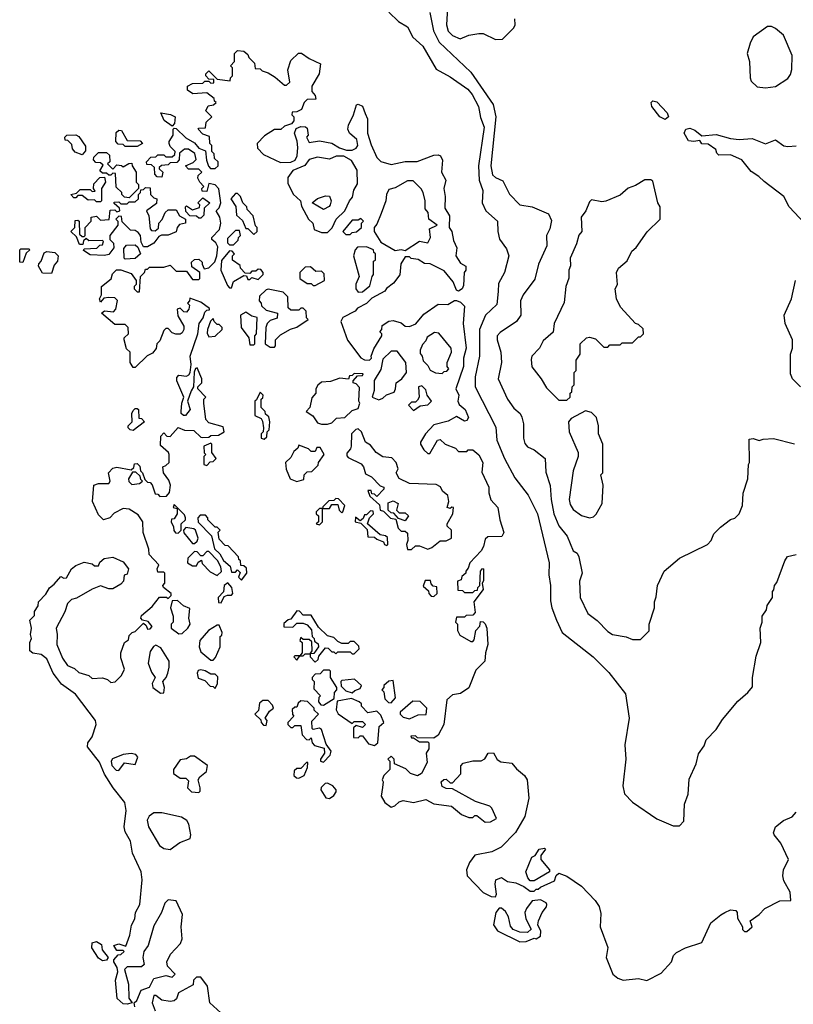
# Model space of a CAD drawing. Extents: x 2386423 to 2568864, y 578392 to 761999.
# Tile 143 of 256: x 2435930 to 2439712, y 664197 to 669010. Entities that reach past the tile are written whole.
import ezdxf

# ---------------------------------------------------------------- set-up
doc = ezdxf.new("R2010")
doc.units = 0

msp = doc.modelspace()

# ---------------------------------------------------------------- linework, layer by layer
at = {"layer": '0CON05XD'}
for points in [[(2438023.8, 669123.8), (2438016.7, 668985), (2438025, 668954.3), (2438045, 668933.3), (2438083.3, 668916.7), (2438126.1, 668933.9), (2438175, 668943.3), (2438195, 668942.5), (2438255, 668912.5), (2438290, 668915), (2438345, 668970), (2438352.5, 668985), (2438350, 669015)], [(2437735, 669046.9), (2437781.4, 669001.4), (2437826, 668975), (2437852.5, 668925), (2437900.7, 668880.7), (2437965, 668767.5), (2438035, 668730), (2438120.9, 668670.9), (2438141.5, 668645), (2438172.2, 668585), (2438182, 668532), (2438200.5, 668485), (2438172.7, 668295), (2438175.5, 668225), (2438193.5, 668175), (2438190.6, 668115), (2438209.2, 668075), (2438266.2, 668025), (2438267.1, 667975), (2438275, 667937.5), (2438310, 667890), (2438320.8, 667855), (2438300, 667775), (2438270.2, 667719.8), (2438268.5, 667681.5), (2438263, 667617), (2438206.5, 667565), (2438177.7, 667495), (2438177.5, 667365), (2438157.2, 667265), (2438156.5, 667215), (2438257.6, 667017.6), (2438262.1, 666955), (2438299.1, 666865), (2438350.4, 666770.4), (2438415.3, 666685.3), (2438461.8, 666595), (2438518.9, 666355), (2438515.8, 666295.8), (2438524.3, 666245), (2438525, 666170), (2438530.8, 666135), (2438554.2, 666075), (2438582, 666015), (2438733.3, 665895), (2438809.3, 665819.3), (2438891.2, 665715), (2438908.6, 665595), (2438888.8, 665465), (2438892.5, 665395), (2438877.5, 665265), (2438885.8, 665225.8), (2438925.7, 665185.7), (2439045, 665103.3), (2439125, 665070), (2439155, 665070), (2439177, 665093), (2439180, 665175), (2439197.5, 665225), (2439203, 665297), (2439237, 665373), (2439248.3, 665421.7), (2439275, 665460), (2439285, 665490), (2439335, 665540), (2439365, 665590), (2439440.7, 665679.3), (2439489.3, 665720.7), (2439511.7, 665748.3), (2439512.5, 665795), (2439530.7, 665899.3), (2439552.5, 665965), (2439550, 666035), (2439560, 666065), (2439560, 666095), (2439580, 666125), (2439583, 666147), (2439610, 666185), (2439610, 666215), (2439617, 666223), (2439620, 666245), (2439631.7, 666258.3), (2439670, 666365), (2439683.6, 666386.4), (2439725, 666396.2)], [(2437935.3, 669045.3), (2437953.1, 668955), (2437980.1, 668900.1), (2438135, 668752.7), (2438244.6, 668595), (2438258.2, 668535), (2438233.3, 668295), (2438241.9, 668251.9), (2438255, 668237.8), (2438291.5, 668221.5), (2438325, 668157.1), (2438375, 668105.6), (2438435, 668095.7), (2438515, 668061.2), (2438528.8, 668028.8), (2438522.1, 667987.9), (2438505.8, 667955), (2438506.7, 667905), (2438465.6, 667815), (2438447.6, 667742.4), (2438391.2, 667665), (2438377.5, 667635), (2438380, 667565), (2438358, 667535), (2438278.3, 667481.7), (2438264.3, 667465), (2438264.5, 667444.5), (2438281.9, 667385), (2438285.6, 667335), (2438268.6, 667255), (2438314.2, 667155), (2438345, 667111.2), (2438375.6, 667085.6), (2438385, 667067.5), (2438393.1, 667035), (2438392.5, 666965), (2438398.8, 666938.8), (2438412.7, 666922.7), (2438445, 666908), (2438498, 666865), (2438501.7, 666798.3), (2438523.8, 666733.8), (2438527.1, 666665), (2438541.2, 666595), (2438565.4, 666535.4), (2438605.8, 666485), (2438635, 666413.3), (2438655, 666402.5), (2438663.8, 666385), (2438680, 666305), (2438666.2, 666265), (2438670, 666185), (2438706.9, 666106.9), (2438753.4, 666073.4), (2438805, 666018.8), (2438827.5, 666005), (2438895, 665992.5), (2438925, 665980), (2438965, 665980), (2439007, 666023), (2439007.5, 666055), (2439032.5, 666135), (2439032.5, 666165), (2439041.7, 666188.3), (2439047.5, 666245), (2439080, 666315), (2439155, 666377.1), (2439291.4, 666445), (2439310, 666465), (2439322.5, 666497.5), (2439355, 666530), (2439405, 666566.7), (2439426.1, 666573.9), (2439447.5, 666595), (2439463.3, 666635), (2439466.7, 666695), (2439490, 666765), (2439492.5, 666835), (2439497.5, 666845), (2439495, 666960), (2439515, 666962.5), (2439545, 666952.5), (2439565, 666960), (2439615, 666962.5), (2439717, 666937)], [(2439575, 668676.7), (2439625, 668683.8), (2439685, 668723.3), (2439697.9, 668742.1), (2439704.2, 668765.8), (2439705.6, 668835.6), (2439663.3, 668935), (2439625, 668966.7), (2439605, 668976.7), (2439585, 668977.5), (2439515, 668926.7), (2439500, 668895), (2439486.7, 668845), (2439496.7, 668805), (2439500, 668725), (2439505, 668710), (2439535, 668682.5), (2439575, 668676.7)], [(2436865, 668750), (2436895, 668720), (2436958.3, 668711.7), (2436960, 668725), (2436970, 668735), (2436970, 668775), (2436960, 668785), (2436980, 668805), (2436980, 668845), (2436995, 668860), (2437025, 668856.7), (2437045, 668840), (2437050, 668825), (2437078.3, 668798.3), (2437081.7, 668771.7), (2437105, 668770), (2437115, 668760), (2437145, 668750), (2437179.3, 668729.3), (2437225, 668690), (2437235, 668690), (2437250, 668705), (2437240, 668765), (2437255, 668810), (2437293, 668847), (2437307, 668847), (2437345, 668820), (2437400, 668795), (2437393.3, 668745), (2437357.5, 668685), (2437358.3, 668658.3), (2437375, 668640), (2437378.3, 668621.7), (2437335, 668620), (2437320, 668605), (2437308.3, 668571.7), (2437285, 668560), (2437261.7, 668558.3), (2437260, 668545), (2437270, 668535), (2437270, 668515), (2437258.3, 668501.7), (2437225, 668490), (2437207, 668473), (2437175, 668472.5), (2437127, 668443), (2437090, 668405), (2437091.7, 668381.7), (2437121.7, 668351.7), (2437205, 668312.5), (2437255, 668313.3), (2437277, 668323), (2437286.7, 668345), (2437290, 668385), (2437287, 668417), (2437272.5, 668455), (2437281.7, 668478.3), (2437305, 668487.5), (2437327, 668487), (2437335, 668480), (2437340, 668445), (2437332.5, 668435), (2437345, 668410), (2437395, 668417.5), (2437456.4, 668406.4), (2437493, 668383), (2437527, 668373), (2437555, 668372.5), (2437575, 668382.5), (2437582.5, 668395), (2437577.5, 668425), (2437542.5, 668455), (2437533.3, 668475), (2437537.5, 668495), (2437562.5, 668545), (2437577, 668593), (2437585, 668597.5), (2437605, 668586.7), (2437618.3, 668551.7), (2437630, 668525), (2437630, 668455), (2437647.7, 668397.7), (2437676.4, 668336.4), (2437695, 668317.5), (2437745, 668302.5), (2437815, 668316.7), (2437873, 668317), (2437955, 668347.5), (2437975, 668350), (2437987.5, 668345), (2437996.4, 668323.6), (2437992.5, 668265), (2438012.5, 668225), (2438003.8, 668185), (2438010, 668145), (2438008.3, 668088.3), (2438031.7, 668051.7), (2438030, 667995), (2438042.5, 667975), (2438050.7, 667930.7), (2438066.7, 667895), (2438062.5, 667855), (2438085, 667820), (2438110, 667805), (2438110, 667785), (2438102.5, 667775), (2438099.3, 667710.7), (2438092.5, 667695), (2438075, 667682.5), (2438065, 667687.5), (2438048.3, 667728.3), (2438005, 667782.5), (2437937, 667817), (2437908.3, 667818.3), (2437877, 667837), (2437843, 667843), (2437835, 667850), (2437815, 667850), (2437793.6, 667816.4), (2437787.7, 667762.3), (2437757.7, 667722.3), (2437723.6, 667696.4), (2437715, 667682.5), (2437651.7, 667648.3), (2437625, 667622.5), (2437580.7, 667599.3), (2437570, 667585), (2437510, 667555), (2437500, 667535), (2437533, 667443), (2437597, 667357), (2437615, 667347.5), (2437640, 667345), (2437650, 667355), (2437647.5, 667365), (2437661.7, 667401.7), (2437700, 667465), (2437700, 667475), (2437690, 667485), (2437700, 667495), (2437702.5, 667515), (2437735, 667536.2), (2437755, 667540), (2437795, 667527.5), (2437815, 667512.5), (2437835, 667510), (2437866, 667524), (2437905, 667571.2), (2437975, 667618.8), (2438023, 667617), (2438055, 667636.7), (2438065, 667636.7), (2438085, 667630), (2438105, 667610), (2438097.5, 667525), (2438112, 667405), (2438100, 667355), (2438098.8, 667315), (2438062.5, 667205), (2438076.2, 667175), (2438072.5, 667145), (2438078.3, 667128.3), (2438107.5, 667105), (2438123.3, 667065), (2438115, 667050), (2438105, 667047.5), (2438065, 667070), (2438025, 667047.5), (2437955, 667030), (2437913.9, 666986.1), (2437890, 666945), (2437890, 666935), (2437905, 666907.5), (2437925, 666890), (2437935, 666890), (2437972.5, 666955), (2437985, 666957.5), (2438010, 666935), (2438060, 666915), (2438075, 666900), (2438115, 666900), (2438123, 666907), (2438145, 666907.5), (2438175, 666882.5), (2438193.3, 666845), (2438188.3, 666798.3), (2438223.3, 666725), (2438223, 666697), (2438233, 666663), (2438266.7, 666625), (2438276.7, 666565), (2438296.4, 666503.6), (2438287, 666483), (2438218.3, 666481.7), (2438205, 666470), (2438197.5, 666435), (2438186.1, 666413.9), (2438130, 666355), (2438121.7, 666328.3), (2438110, 666315), (2438110, 666305), (2438091.7, 666288.3), (2438088.3, 666271.7), (2438070, 666265), (2438071.7, 666221.7), (2438095, 666220), (2438105, 666210), (2438145, 666210), (2438155, 666220), (2438168.3, 666221.7), (2438170, 666235), (2438180, 666245), (2438182.5, 666315), (2438193, 666327), (2438197.5, 666325), (2438197, 666267), (2438190, 666255), (2438196.2, 666225), (2438150, 666165), (2438157, 666113), (2438145, 666100), (2438113, 666097), (2438105, 666090), (2438065, 666090), (2438060, 666065), (2438070, 666055), (2438070, 666025), (2438080.7, 666000.7), (2438135, 665970), (2438145, 665970), (2438151.7, 665978.3), (2438160, 666025), (2438180, 666045), (2438181.7, 666068.3), (2438195, 666066.7), (2438205, 666056.7), (2438213.3, 666035), (2438218, 665955), (2438206.2, 665915), (2438203.8, 665875), (2438159.3, 665830.7), (2438125, 665743.3), (2438085, 665716.7), (2438045, 665710), (2438017.5, 665685), (2438002.5, 665565), (2437975, 665512.5), (2437955, 665497.5), (2437875, 665500), (2437865, 665510), (2437841.7, 665508.3), (2437845, 665500), (2437855, 665500), (2437885, 665480), (2437925, 665480), (2437930, 665475), (2437930, 665445), (2437917.5, 665425), (2437921.7, 665378.3), (2437893.3, 665325), (2437875, 665313.3), (2437840, 665325), (2437818.3, 665348.3), (2437761.7, 665371.7), (2437760, 665395), (2437745, 665410), (2437730, 665395), (2437740, 665385), (2437740, 665345), (2437710, 665315), (2437702.5, 665295), (2437707.5, 665285), (2437703.8, 665256.2), (2437696.7, 665215), (2437715, 665183.8), (2437745, 665160), (2437763.6, 665166.4), (2437785, 665187.5), (2437805, 665192.5), (2437855, 665184), (2437915, 665197.5), (2437955, 665177.5), (2438040, 665165), (2438090, 665125), (2438125, 665110), (2438145, 665110), (2438155, 665120), (2438165, 665120), (2438205, 665087.5), (2438231.7, 665088.3), (2438260, 665105), (2438237.5, 665155), (2438227.5, 665165), (2438158.3, 665188.3), (2438045, 665250), (2438015, 665252.5), (2437995, 665262.5), (2437990, 665285), (2438003.3, 665296.7), (2438015, 665297.5), (2438035, 665280), (2438045, 665280), (2438087, 665323), (2438087, 665363), (2438097.5, 665375), (2438145, 665386.7), (2438185, 665387.5), (2438203, 665397), (2438220, 665425), (2438245.8, 665425.8), (2438263.6, 665393.6), (2438282.3, 665382.3), (2438336.4, 665376.4), (2438358.3, 665348.3), (2438397.5, 665315), (2438410, 665295), (2438418.8, 665205), (2438399.2, 665115), (2438353, 665037), (2438284.3, 664965.7), (2438238.3, 664941.7), (2438155, 664925.8), (2438129.4, 664890.6), (2438114.2, 664855), (2438116.7, 664825), (2438195, 664743.3), (2438235, 664723.3), (2438255, 664722.5), (2438260, 664735), (2438253.8, 664785), (2438257.5, 664805), (2438285, 664816.7), (2438315, 664796.7), (2438355, 664790), (2438393.6, 664773.6), (2438425, 664750), (2438445, 664750), (2438455, 664760), (2438465, 664760), (2438475, 664770), (2438545, 664800), (2438553, 664827), (2438565, 664837.5), (2438605, 664823.8), (2438676.7, 664775), (2438743.3, 664705), (2438762, 664675), (2438771.2, 664641.2), (2438768, 664575), (2438804.2, 664475), (2438797.5, 664425), (2438830, 664345), (2438854.3, 664324.3), (2438880, 664315), (2438955, 664322.5), (2438996, 664314), (2439065, 664348.8), (2439115.6, 664404.4), (2439125.7, 664435), (2439140.2, 664449.8), (2439185, 664472.9), (2439265, 664498.8), (2439308.8, 664595), (2439356.7, 664635), (2439377.5, 664645), (2439405, 664658.8), (2439430, 664655), (2439437.5, 664645), (2439438.3, 664618.3), (2439462.5, 664575), (2439463, 664563), (2439472.5, 664552.5), (2439485, 664553.3), (2439510, 664575), (2439500, 664605), (2439543.9, 664636.1), (2439572.5, 664665), (2439645, 664703.3), (2439700, 664705), (2439696.2, 664745), (2439665, 664800), (2439660.8, 664825), (2439663.8, 664855), (2439688.8, 664905), (2439650, 664985), (2439618, 665025), (2439614.2, 665035), (2439623.8, 665065), (2439663.3, 665095), (2439706, 665114), (2439725, 665136.2)], [(2436492.5, 664185), (2436490, 664205), (2436502.5, 664215), (2436524, 664266), (2436565, 664280), (2436585, 664322.5), (2436645, 664337.5), (2436675, 664330), (2436690, 664345), (2436653, 664383), (2436650, 664405), (2436667.7, 664442.3), (2436716.1, 664493.9), (2436723.6, 664516.4), (2436718.8, 664575), (2436726.1, 664636.1), (2436695, 664702.5), (2436655, 664707.5), (2436639.3, 664690.7), (2436623.6, 664646.4), (2436585, 664580), (2436557.5, 664485), (2436537.5, 664455), (2436532.5, 664425), (2436538.3, 664391.7), (2436525, 664380), (2436455, 664380), (2436442.5, 664367.5), (2436462.5, 664295), (2436463, 664227), (2436480, 664205), (2436455, 664197.5), (2436435, 664200), (2436405.9, 664225.9), (2436398, 664315), (2436410, 664355), (2436407, 664377), (2436390, 664405), (2436390, 664415), (2436411.7, 664438.3), (2436425, 664440), (2436440, 664455), (2436435, 664460), (2436405, 664460), (2436390, 664485), (2436415, 664492.5), (2436448.3, 664481.7), (2436468.8, 664535), (2436476.1, 664583.9), (2436493.3, 664615), (2436496.2, 664645), (2436518, 664685), (2436528, 664805), (2436524.2, 664845), (2436482, 664935), (2436472, 664995), (2436445, 665040), (2436441.2, 665065), (2436450, 665145), (2436443.9, 665183.9), (2436386.2, 665255), (2436345, 665322.5), (2436320.5, 665380.5), (2436261.2, 665455), (2436263.8, 665475), (2436283.8, 665505), (2436303.3, 665565), (2436300, 665585), (2436202.5, 665712.5), (2436135, 665761.2), (2436110, 665795), (2436093.8, 665815), (2436062.5, 665885), (2436035, 665907.5), (2435995, 665913.3), (2435980, 665925), (2435980, 665965), (2435987.5, 665985), (2435982.5, 666005), (2435987.5, 666035), (2435980, 666075), (2436001.7, 666098.3), (2436003, 666117), (2436020, 666145), (2436022.5, 666165), (2436058.3, 666201.7), (2436075, 666232.5), (2436099.3, 666250.7), (2436131.7, 666288.3), (2436145, 666280), (2436158.3, 666281.7), (2436182.5, 666325), (2436205, 666342.5), (2436245, 666357.5), (2436285, 666350), (2436295, 666340), (2436315, 666340), (2436321.7, 666358.3), (2436343, 666377), (2436385, 666382.5), (2436435, 666360), (2436462.5, 666325), (2436455, 666300), (2436440, 666295), (2436437.5, 666265), (2436425, 666250), (2436385, 666227.5), (2436365, 666227.5), (2436325, 666242.5), (2436283.9, 666226.1), (2436207.7, 666182.3), (2436183.8, 666176.2), (2436163.8, 666156.2), (2436150, 666115), (2436107.5, 666035), (2436113.3, 666005), (2436111.2, 665955), (2436139.3, 665889.3), (2436163.6, 665853.6), (2436198.3, 665838.3), (2436219.3, 665819.3), (2436267.5, 665805), (2436285, 665790), (2436335, 665792.5), (2436360, 665785), (2436375, 665770), (2436397, 665773), (2436427.5, 665805), (2436442.5, 665835), (2436425, 665890), (2436423.8, 665915), (2436442.5, 665965), (2436461.7, 665978.3), (2436465, 666000), (2436480, 666015), (2436495, 666020), (2436535, 666060), (2436548.3, 666048.3), (2436555, 666030), (2436568.3, 666031.7), (2436577, 666043), (2436558.3, 666068.3), (2436530, 666075), (2436522.5, 666085), (2436525, 666097.5), (2436578.3, 666141.7), (2436613.6, 666186.4), (2436647.5, 666187.5), (2436655, 666180), (2436670, 666195), (2436670, 666205), (2436632.5, 666235), (2436630, 666245), (2436640, 666255), (2436640, 666305), (2436635, 666310), (2436605, 666310), (2436602.5, 666325), (2436610, 666345), (2436562.5, 666395), (2436561.7, 666421.7), (2436533.6, 666503.6), (2436532.5, 666555), (2436509.3, 666589.3), (2436465, 666617.5), (2436435, 666620), (2436391.7, 666598.3), (2436370, 666575), (2436340, 666565), (2436315, 666590), (2436286.7, 666655), (2436292.5, 666735), (2436315, 666742.5), (2436366.4, 666743.6), (2436372.5, 666755), (2436363.3, 666795), (2436385, 666817.5), (2436405, 666822.5), (2436475, 666810), (2436488.3, 666821.7), (2436491.7, 666838.3), (2436505, 666840), (2436517, 666827), (2436520, 666805), (2436530, 666795), (2436541.7, 666761.7), (2436555, 666750), (2436568.3, 666748.3), (2436577, 666737), (2436591.7, 666691.7), (2436605, 666690), (2436615, 666680), (2436648.3, 666681.7), (2436661.7, 666698.3), (2436666.7, 666735), (2436658.3, 666758.3), (2436632.5, 666795), (2436630, 666825), (2436645, 666830), (2436660, 666845), (2436660, 666885), (2436657.5, 666895), (2436618.3, 666928.3), (2436620, 666975), (2436635, 666990), (2436650, 666975), (2436665, 666973.3), (2436705, 667016.7), (2436735, 667003.3), (2436781.7, 667001.7), (2436815, 666970), (2436825, 666967.5), (2436855, 666970), (2436865, 666977.5), (2436901.7, 666978.3), (2436930, 666995), (2436925, 667020), (2436855, 667040), (2436840, 667055), (2436830, 667135), (2436830, 667155), (2436840, 667165), (2436800, 667205), (2436800, 667215), (2436820, 667235), (2436820, 667255), (2436798.3, 667308.3), (2436790, 667305), (2436783, 667287), (2436780, 667215), (2436767.5, 667195), (2436750, 667145), (2436762.5, 667105), (2436740, 667075), (2436730, 667075), (2436720, 667085), (2436720, 667095), (2436722.5, 667135), (2436732.5, 667165), (2436697.5, 667245), (2436698.3, 667261.7), (2436708.3, 667271.7), (2436745, 667267.5), (2436756.7, 667273.3), (2436762.5, 667285), (2436767.5, 667325), (2436762.5, 667365), (2436800, 667475), (2436807.5, 667525), (2436827, 667553), (2436835, 667580), (2436845, 667590), (2436858.3, 667591.7), (2436858.3, 667598.3), (2436815, 667630), (2436761.7, 667648.3), (2436760, 667635), (2436750, 667625), (2436760, 667615), (2436757.5, 667595), (2436745, 667580), (2436731.7, 667581.7), (2436715, 667600), (2436700, 667595), (2436703, 667563), (2436731.7, 667511.7), (2436732.5, 667495), (2436725, 667480), (2436715, 667472.5), (2436693, 667473), (2436675, 667480), (2436655, 667500), (2436645, 667500), (2436635, 667490), (2436615, 667440), (2436600, 667425), (2436597, 667403), (2436579.3, 667380.7), (2436553.6, 667366.4), (2436495, 667310), (2436485, 667310), (2436470, 667335), (2436470, 667385), (2436451.7, 667401.7), (2436440, 667445), (2436440, 667455), (2436462.5, 667475), (2436460, 667505), (2436445, 667520), (2436395, 667520), (2436330, 667575), (2436345, 667587.5), (2436388.3, 667581.7), (2436400, 667595), (2436407.5, 667637.5), (2436395, 667650), (2436365, 667652.5), (2436341.7, 667648.3), (2436325, 667630), (2436320, 667645), (2436330, 667665), (2436330, 667705), (2436376.4, 667743.6), (2436383, 667767), (2436403, 667787), (2436425, 667787.5), (2436475, 667770), (2436500, 667735), (2436500, 667715), (2436490, 667705), (2436490, 667695), (2436505, 667680), (2436515, 667680), (2436520, 667755), (2436540, 667775), (2436545, 667790), (2436555, 667790), (2436565, 667800), (2436635, 667800), (2436665, 667810), (2436695, 667780), (2436745, 667780), (2436775, 667740), (2436805, 667740), (2436810, 667745), (2436810, 667775), (2436771.7, 667801.7), (2436770, 667825), (2436785, 667837.5), (2436805, 667840), (2436822.5, 667825), (2436822.5, 667815), (2436831.7, 667791.7), (2436855, 667797.5), (2436883.6, 667826.4), (2436893.3, 667855), (2436899.3, 667899.3), (2436889.3, 667919.3), (2436870, 667935), (2436870, 667945), (2436906.1, 667983.9), (2436912.5, 668015), (2436907.5, 668045), (2436890, 668075), (2436905, 668090), (2436912.5, 668115), (2436903.6, 668183.6), (2436885, 668202.5), (2436855, 668210), (2436845, 668170), (2436821.7, 668171.7), (2436820, 668185), (2436830, 668195), (2436810, 668215), (2436800, 668235), (2436801.7, 668248.3), (2436820, 668265), (2436805, 668280), (2436755, 668280), (2436740, 668295), (2436778.3, 668311.7), (2436793, 668327), (2436786.2, 668356.2), (2436755, 668377.5), (2436735, 668377.5), (2436711.7, 668358.3), (2436710, 668325), (2436698.3, 668311.7), (2436665, 668310), (2436655, 668300), (2436623, 668297), (2436611.7, 668288.3), (2436611.7, 668281.7), (2436630, 668265), (2436625, 668240), (2436601.7, 668241.7), (2436590, 668255), (2436588.3, 668288.3), (2436575, 668300), (2436551.7, 668301.7), (2436550, 668315), (2436571.7, 668338.3), (2436595, 668340), (2436605, 668350), (2436635, 668350), (2436645, 668340), (2436675, 668340), (2436688.3, 668351.7), (2436690, 668365), (2436665, 668390), (2436660, 668405), (2436660, 668415), (2436680, 668445), (2436680, 668475), (2436685, 668480), (2436695, 668477.5), (2436742.7, 668432.7), (2436785, 668407.5), (2436805, 668382.5), (2436838.3, 668368.3), (2436843, 668323), (2436853.3, 668293.3), (2436863.3, 668283.3), (2436885, 668282.5), (2436900, 668295), (2436900, 668315), (2436881.7, 668331.7), (2436880, 668355), (2436870, 668365), (2436870, 668395), (2436860, 668405), (2436858.3, 668438.3), (2436825, 668450), (2436802.5, 668475), (2436805, 668480), (2436838.3, 668481.7), (2436841.7, 668508.3), (2436870, 668535), (2436840, 668565), (2436851.7, 668588.3), (2436877, 668593), (2436890, 668605), (2436881.7, 668611.7), (2436880, 668625), (2436845, 668652.5), (2436777, 668647), (2436750, 668665), (2436750, 668685), (2436775, 668697.5), (2436825, 668700), (2436835, 668710), (2436855, 668710), (2436865, 668700), (2436878.3, 668701.7), (2436878.3, 668718.3), (2436855, 668720), (2436840, 668735), (2436840, 668745), (2436855, 668760), (2436865, 668750)], [(2439085, 668522.5), (2439059.2, 668535), (2439020, 668585), (2439016.2, 668605), (2439025, 668613.8), (2439045, 668608), (2439095.4, 668555.4), (2439100.8, 668535), (2439085, 668522.5)], [(2436675, 668490), (2436637, 668517), (2436620, 668555), (2436666.4, 668546.4), (2436690, 668535), (2436687, 668503), (2436675, 668490)], [(2439765.8, 668015), (2439690.8, 668095), (2439665.4, 668145.4), (2439568.3, 668218.3), (2439543.8, 668243.8), (2439505, 668267.5), (2439460, 668325), (2439405, 668350), (2439348.3, 668348.3), (2439337.5, 668357.5), (2439333.3, 668375), (2439295, 668401.2), (2439265, 668403.3), (2439255, 668420), (2439225, 668413.8), (2439198.6, 668418.6), (2439177.5, 668455), (2439185.6, 668474.4), (2439205, 668480), (2439230.2, 668470.2), (2439265, 668442.5), (2439335, 668449.2), (2439405, 668428.8), (2439446.2, 668423.8), (2439510.7, 668429.3), (2439576.4, 668403.6), (2439625, 668423.3), (2439665, 668393.3), (2439685, 668390), (2439725, 668393.3)], [(2436235, 668350), (2436201.7, 668361.7), (2436188.3, 668378.3), (2436185, 668400), (2436165, 668420), (2436151.7, 668421.7), (2436150, 668435), (2436160, 668445), (2436205, 668447.5), (2436219.3, 668439.3), (2436251.7, 668391.7), (2436251.7, 668368.3), (2436235, 668350)], [(2436505, 668390), (2436445, 668390), (2436435, 668400), (2436411.7, 668401.7), (2436400, 668415), (2436401.7, 668458.3), (2436415, 668470), (2436428.3, 668468.3), (2436455, 668420), (2436518.3, 668418.3), (2436530, 668405), (2436505, 668390)], [(2436465, 668140), (2436441.7, 668141.7), (2436430, 668155), (2436430, 668165), (2436401.7, 668191.7), (2436398.3, 668258.3), (2436385, 668260), (2436375, 668250), (2436365, 668250), (2436355, 668260), (2436335, 668260), (2436321.7, 668271.7), (2436338.3, 668298.3), (2436325, 668310), (2436301.7, 668311.7), (2436290, 668325), (2436291.7, 668338.3), (2436315, 668360), (2436355, 668360), (2436368.3, 668348.3), (2436370, 668315), (2436360, 668305), (2436385, 668280), (2436405, 668300), (2436427, 668297), (2436435, 668290), (2436463, 668307), (2436478.3, 668308.3), (2436480, 668295), (2436500, 668265), (2436500, 668215), (2436510, 668205), (2436510, 668185), (2436465, 668140)], [(2437435, 667970), (2437457, 667993), (2437477.5, 668035), (2437520, 668075), (2437542.5, 668125), (2437557, 668143), (2437563.6, 668176.4), (2437581.7, 668208.3), (2437580, 668275), (2437551.7, 668321.7), (2437515, 668343.3), (2437477, 668343), (2437445, 668327.5), (2437385, 668337.5), (2437345, 668326.7), (2437323, 668297), (2437265, 668272.5), (2437240.7, 668239.3), (2437240.7, 668210.7), (2437266.4, 668156.4), (2437303.3, 668125), (2437308.3, 668098.3), (2437342.5, 668035), (2437362.5, 668015), (2437370, 667985), (2437405, 667970), (2437435, 667970)], [(2436325, 668120), (2436305, 668120), (2436295, 668130), (2436265, 668127.5), (2436235, 668150), (2436215, 668150), (2436205, 668140), (2436195, 668140), (2436180, 668155), (2436208.3, 668161.7), (2436225, 668180), (2436275, 668180), (2436285, 668170), (2436298.3, 668171.7), (2436290, 668185), (2436291.7, 668208.3), (2436321.7, 668238.3), (2436345, 668240), (2436350, 668215), (2436330, 668185), (2436330, 668125), (2436325, 668120)], [(2436345, 667857.5), (2436275, 667860), (2436241.7, 667881.7), (2436245, 667890), (2436307, 667893), (2436321.7, 667908.3), (2436335, 667910), (2436340, 667925), (2436335, 667930), (2436268.3, 667928.3), (2436255, 667940), (2436241.7, 667928.3), (2436238.3, 667911.7), (2436221.7, 667911.7), (2436208.3, 667948.3), (2436180, 667975), (2436200, 667995), (2436201.7, 668028.3), (2436215, 668030), (2436220, 668025), (2436221.7, 667961.7), (2436235, 667950), (2436245, 667950), (2436250, 667955), (2436250, 667995), (2436280, 668025), (2436280, 668045), (2436305, 668050), (2436325, 668030), (2436367, 668033), (2436371.7, 668078.3), (2436395, 668080), (2436405, 668070), (2436420, 668075), (2436418.3, 668088.3), (2436391.7, 668111.7), (2436391.7, 668118.3), (2436415, 668120), (2436425, 668110), (2436455, 668110), (2436465, 668120), (2436495, 668120), (2436510, 668135), (2436510, 668155), (2436520, 668165), (2436521.7, 668178.3), (2436535, 668180), (2436545, 668190), (2436568.3, 668188.3), (2436570, 668155), (2436585, 668140), (2436600, 668135), (2436598.3, 668111.7), (2436550, 668075), (2436561.7, 668051.7), (2436568.3, 667988.3), (2436575, 667980), (2436591.7, 667978.3), (2436608.3, 667991.7), (2436610, 668015), (2436627, 668033), (2436641.7, 668068.3), (2436655, 668080), (2436695, 668080), (2436711.7, 668051.7), (2436740, 668035), (2436740, 668015), (2436711.7, 668008.3), (2436700, 667995), (2436695, 667972.5), (2436655, 667957.5), (2436623, 667957), (2436610, 667950), (2436585, 667917.5), (2436555, 667900), (2436535, 667900), (2436523, 667923), (2436520, 667955), (2436509.3, 667969.3), (2436495, 667980), (2436471.7, 667981.7), (2436431.7, 668021.7), (2436428.3, 668048.3), (2436415, 668050), (2436400, 668035), (2436410, 668025), (2436410, 668005), (2436370, 667955), (2436370, 667935), (2436388.3, 667918.3), (2436390, 667895), (2436365, 667862.5), (2436345, 667857.5)], [(2437815, 667882.5), (2437885, 667927.5), (2437925, 667920), (2437937.5, 667945), (2437933, 667987), (2437970, 668005), (2437930, 668035), (2437927, 668067), (2437912.5, 668085), (2437912.5, 668125), (2437902.5, 668165), (2437893, 668183), (2437853, 668223), (2437825, 668222.5), (2437765, 668187.5), (2437735, 668180), (2437722.5, 668155), (2437720, 668125), (2437697.7, 668062.3), (2437675, 668010), (2437662.5, 667995), (2437662.5, 667975), (2437695, 667922.5), (2437765, 667882.5), (2437795, 667886.7), (2437815, 667882.5)], [(2438605, 667150), (2438620, 667165), (2438620, 667185), (2438628.3, 667191.7), (2438630, 667215), (2438640, 667225), (2438640, 667285), (2438650, 667295), (2438650, 667345), (2438670, 667375), (2438670, 667425), (2438700, 667455), (2438715, 667457.5), (2438745, 667450), (2438785, 667410), (2438805, 667410), (2438815, 667420), (2438865, 667420), (2438875, 667430), (2438925, 667430), (2438955, 667460), (2438965, 667460), (2438980, 667475), (2438978.3, 667498.3), (2438955, 667520), (2438940, 667525), (2438867.5, 667605), (2438847.5, 667645), (2438840, 667695), (2438852.5, 667715), (2438847.5, 667775), (2438857.5, 667795), (2438899.3, 667830.7), (2438921.7, 667878.3), (2438943, 667897), (2438997, 667973), (2439060, 668035), (2439060, 668095), (2439050, 668115), (2439025, 668220), (2439015, 668227.5), (2438985, 668227.5), (2438940.7, 668199.3), (2438903.9, 668186.1), (2438865, 668152.5), (2438795, 668123.3), (2438775, 668120), (2438725, 668130), (2438715, 668120), (2438696.7, 668075), (2438673.8, 668045), (2438677.5, 667975), (2438663, 667957), (2438652.5, 667915), (2438621.2, 667845), (2438623, 667807), (2438614, 667785), (2438613.6, 667746.4), (2438600, 667705), (2438591.7, 667628.3), (2438542.5, 667525), (2438537, 667483), (2438489.5, 667440.5), (2438470.8, 667405), (2438433.8, 667365), (2438430.5, 667349.5), (2438433.2, 667313.2), (2438478.8, 667255), (2438505, 667210), (2438565, 667150), (2438605, 667150)], [(2437075, 667960), (2437090, 667975), (2437090, 667995), (2437082.5, 668002.5), (2437071.7, 668051.7), (2437041.7, 668081.7), (2437040, 668095), (2437020, 668115), (2437010, 668145), (2436995, 668160), (2436985, 668160), (2436962.5, 668135), (2436987, 668097), (2436990, 668055), (2437018.3, 668028.3), (2437035, 667990), (2437045, 667990), (2437075, 667960)], [(2437415, 668082.5), (2437360, 668115), (2437385, 668136.7), (2437425, 668148.8), (2437445, 668146.7), (2437453.3, 668125), (2437447.5, 668105), (2437443, 668097), (2437415, 668082.5)], [(2436815, 668040), (2436805, 668040), (2436795, 668050), (2436761.7, 668051.7), (2436741.7, 668071.7), (2436740, 668095), (2436745, 668100), (2436775, 668080), (2436808.3, 668091.7), (2436810, 668105), (2436800, 668115), (2436825, 668140), (2436860, 668115), (2436831.7, 668088.3), (2436830, 668055), (2436815, 668040)], [(2437545, 667960), (2437555, 667970), (2437577, 667973), (2437600, 667995), (2437600, 668015), (2437610, 668025), (2437598.3, 668038.3), (2437585, 668030), (2437555, 668030), (2437510, 667975), (2437525, 667960), (2437545, 667960)], [(2436975, 667910), (2436998.3, 667931.7), (2437000, 667945), (2437010, 667955), (2437005, 667980), (2436985, 667980), (2436945, 667940), (2436945, 667920), (2436955, 667910), (2436975, 667910)], [(2436445, 667840), (2436440, 667845), (2436438.3, 667891.7), (2436451.7, 667908.3), (2436495, 667910), (2436508.3, 667898.3), (2436520, 667865), (2436495, 667842.5), (2436445, 667840)], [(2437585, 667677.5), (2437605, 667680), (2437641.7, 667708.3), (2437652.5, 667755), (2437660, 667765), (2437660, 667830), (2437670, 667835), (2437670, 667865), (2437661.7, 667871.7), (2437660, 667885), (2437625, 667900), (2437581.7, 667898.3), (2437570, 667885), (2437562.5, 667855), (2437590, 667755), (2437573, 667717), (2437572.5, 667695), (2437585, 667677.5)], [(2435945, 667822.5), (2435930, 667825), (2435930, 667885), (2435935, 667890), (2435975, 667890), (2435980, 667885), (2435961.7, 667868.3), (2435945, 667822.5)], [(2436085, 667770), (2436041.7, 667771.7), (2436022.5, 667805), (2436023, 667817), (2436035, 667830), (2436050, 667870), (2436062.5, 667877.5), (2436101.7, 667871.7), (2436117.5, 667855), (2436115, 667830), (2436099.3, 667810.7), (2436085, 667770)], [(2436965, 667700), (2436975, 667730), (2437025, 667760), (2437038.3, 667758.3), (2437045, 667740), (2437055, 667740), (2437065, 667750), (2437095, 667740), (2437120, 667765), (2437120, 667775), (2437108.3, 667788.3), (2437095, 667790), (2437085, 667780), (2437065, 667780), (2437055, 667770), (2437031.7, 667771.7), (2437010, 667795), (2437008.3, 667808.3), (2436970, 667835), (2436970, 667855), (2436980, 667865), (2436968.3, 667878.3), (2436955, 667880), (2436916.4, 667833.6), (2436913.6, 667786.4), (2436945, 667710), (2436955, 667700), (2436965, 667700)], [(2437375, 667710), (2437420, 667735), (2437418.3, 667768.3), (2437405, 667780), (2437378.3, 667778.3), (2437351.7, 667801.7), (2437325, 667800), (2437300, 667775), (2437300, 667745), (2437335, 667720), (2437355, 667720), (2437365, 667710), (2437375, 667710)], [(2439747.5, 667215), (2439707.5, 667255), (2439698.3, 667278.3), (2439697.5, 667375), (2439707.5, 667405), (2439707.5, 667445), (2439672.5, 667525), (2439667.5, 667565), (2439702.5, 667645), (2439722.5, 667735)], [(2437175, 667410), (2437180, 667415), (2437180, 667445), (2437205, 667470), (2437253, 667497), (2437285, 667507.5), (2437340, 667545), (2437332.5, 667552.5), (2437330, 667585), (2437315, 667600), (2437305, 667600), (2437295, 667590), (2437255, 667590), (2437241.7, 667601.7), (2437240, 667655), (2437218.3, 667678.3), (2437145, 667692.5), (2437135, 667690), (2437101.7, 667658.3), (2437100, 667635), (2437110, 667625), (2437111.7, 667611.7), (2437135, 667590), (2437190, 667575), (2437188.3, 667551.7), (2437155, 667540), (2437140, 667525), (2437132.5, 667505), (2437130, 667425), (2437155, 667410), (2437175, 667410)], [(2437075, 667420), (2437080, 667425), (2437080, 667465), (2437087.5, 667475), (2437090, 667555), (2437065, 667560), (2437035, 667580), (2437010, 667565), (2437012.5, 667505), (2437050, 667455), (2437055, 667420), (2437075, 667420)], [(2436855, 667460), (2436885, 667462.5), (2436920, 667495), (2436920, 667505), (2436905, 667520), (2436895, 667520), (2436880, 667535), (2436875, 667550), (2436863, 667537), (2436847.5, 667495), (2436847, 667477), (2436855, 667460)], [(2437995, 667280), (2438005, 667290), (2438018.3, 667291.7), (2438027, 667303), (2438020, 667315), (2438020, 667335), (2438040, 667385), (2438038.8, 667405), (2437978.3, 667478.3), (2437958.3, 667481.7), (2437921.7, 667458.3), (2437915, 667440), (2437898.3, 667421.7), (2437887.5, 667395), (2437888.3, 667378.3), (2437897.5, 667365), (2437901.7, 667341.7), (2437925, 667320), (2437937, 667297), (2437963, 667283), (2437995, 667280)], [(2437685, 667152.5), (2437705, 667160), (2437723.3, 667176.7), (2437760, 667190), (2437767.5, 667205), (2437770, 667235), (2437797.5, 667255), (2437820, 667285), (2437817.5, 667335), (2437775, 667390), (2437745, 667390), (2437705, 667350), (2437695, 667300), (2437663, 667247), (2437663, 667197), (2437652.5, 667165), (2437685, 667152.5)], [(2437435, 667032.5), (2437455, 667040), (2437478.3, 667061.7), (2437520, 667065), (2437555, 667100), (2437585, 667110), (2437592.5, 667135), (2437587.5, 667145), (2437591.7, 667211.7), (2437575, 667230), (2437560, 667235), (2437560, 667245), (2437581.7, 667268.3), (2437605, 667270), (2437608.3, 667278.3), (2437565, 667280), (2437555, 667270), (2437541.7, 667268.3), (2437537.5, 667252.5), (2437495, 667257.5), (2437449.3, 667240.7), (2437405, 667237.5), (2437387, 667223), (2437377.5, 667205), (2437377.5, 667185), (2437358.3, 667161.7), (2437347.5, 667115), (2437330, 667095), (2437363, 667073), (2437385, 667040), (2437405, 667032.5), (2437435, 667032.5)], [(2437125, 666960), (2437138.3, 666971.7), (2437140, 666995), (2437150, 667005), (2437152.5, 667045), (2437148.3, 667068.3), (2437131.7, 667081.7), (2437130, 667095), (2437110, 667115), (2437110, 667155), (2437118.3, 667161.7), (2437120, 667175), (2437105, 667190), (2437088.3, 667151.7), (2437080, 667145), (2437080, 667075), (2437110, 667060), (2437117, 667047), (2437122.5, 667015), (2437120, 666995), (2437110, 666985), (2437110, 666965), (2437125, 666960)], [(2437855, 667100), (2437888.3, 667121.7), (2437925, 667127.5), (2437942.5, 667145), (2437922.5, 667175), (2437915, 667200), (2437895, 667220), (2437880, 667215), (2437882.5, 667165), (2437875, 667150), (2437865, 667140), (2437845, 667140), (2437830, 667125), (2437855, 667100)], [(2436485, 667002.5), (2436470, 667005), (2436460, 667015), (2436460, 667025), (2436480, 667045), (2436477.5, 667085), (2436485, 667100), (2436495, 667110), (2436505, 667110), (2436510, 667105), (2436511.7, 667061.7), (2436525, 667060), (2436540, 667045), (2436485, 667002.5)], [(2438715, 666574.2), (2438735, 666580), (2438747.7, 666592.3), (2438776.7, 666645), (2438782.5, 666735), (2438770, 666785), (2438780, 666795), (2438780, 666935), (2438760, 666985), (2438760, 667025), (2438750, 667065), (2438725, 667090), (2438695, 667097.5), (2438625, 667060), (2438612.5, 667045), (2438616.7, 666995), (2438660, 666895), (2438660, 666875), (2438636.2, 666805), (2438615.7, 666665), (2438620.3, 666640.3), (2438636, 666615), (2438676.6, 666586.6), (2438715, 666574.2)], [(2437845, 666420), (2437865, 666437.5), (2437885, 666437.5), (2437925, 666422.5), (2437945, 666430), (2437985, 666462.5), (2438015, 666462.5), (2438040, 666475), (2438040, 666515), (2438020, 666535), (2438020, 666545), (2438047.5, 666595), (2438050, 666625), (2438043, 666627), (2438035, 666620), (2438020, 666625), (2438027.5, 666655), (2438023.6, 666683.6), (2437997.5, 666705), (2437986.4, 666726.4), (2437965, 666737.5), (2437835, 666743.3), (2437785, 666767.5), (2437770, 666795), (2437780, 666815), (2437770, 666845), (2437748.3, 666868.3), (2437705, 666872.5), (2437672.5, 666895), (2437645, 666930), (2437620, 666945), (2437600, 666995), (2437585, 667010), (2437573, 667007), (2437552.5, 666985), (2437550, 666925), (2437547, 666913), (2437528.3, 666891.7), (2437528.3, 666878.3), (2437535, 666870), (2437599.3, 666839.3), (2437610, 666825), (2437620, 666790), (2437650, 666775), (2437691.7, 666731.7), (2437710, 666725), (2437710, 666715), (2437675, 666680), (2437665, 666690), (2437651.7, 666691.7), (2437648.3, 666708.3), (2437631.7, 666708.3), (2437641.7, 666681.7), (2437688.3, 666638.3), (2437691.7, 666611.7), (2437708.3, 666608.3), (2437743, 666573), (2437768.3, 666568.3), (2437780, 666525), (2437795, 666510), (2437815, 666510), (2437825, 666500), (2437827.5, 666465), (2437820, 666445), (2437825, 666420), (2437845, 666420)], [(2436845, 666830), (2436861.7, 666848.3), (2436875, 666850), (2436890, 666865), (2436870, 666895), (2436870, 666935), (2436865, 666940), (2436830, 666925), (2436832.5, 666892.5), (2436840, 666885), (2436830, 666875), (2436830, 666835), (2436845, 666830)], [(2437285, 666752.5), (2437318.3, 666761.7), (2437320, 666785), (2437335, 666800), (2437358.3, 666801.7), (2437388.3, 666831.7), (2437390, 666845), (2437417.5, 666885), (2437398.3, 666918.3), (2437381.7, 666918.3), (2437375, 666900), (2437355, 666900), (2437341.7, 666911.7), (2437295, 666930), (2437290, 666915), (2437270.7, 666899.3), (2437255, 666870), (2437230, 666845), (2437233, 666813), (2437252.5, 666765), (2437285, 666752.5)], [(2436478.3, 666738.3), (2436515, 666742.5), (2436530, 666755), (2436521.7, 666761.7), (2436518.3, 666778.3), (2436498.3, 666798.3), (2436481.7, 666798.3), (2436462.5, 666765), (2436463, 666753), (2436478.3, 666738.3)], [(2437395, 666540), (2437410, 666555), (2437410, 666620), (2437445, 666620), (2437455, 666640), (2437485, 666640), (2437491.7, 666611.7), (2437505, 666600), (2437510, 666605), (2437520, 666635), (2437488.3, 666668.3), (2437475, 666670), (2437465, 666660), (2437441.7, 666658.3), (2437411.7, 666628.3), (2437410, 666620), (2437395, 666620), (2437380, 666605), (2437380, 666595), (2437390, 666585), (2437390, 666555), (2437380, 666545), (2437395, 666540)], [(2437815, 666560), (2437781.7, 666571.7), (2437758.3, 666598.3), (2437745, 666600), (2437731.7, 666611.7), (2437731.7, 666648.3), (2437755, 666657.5), (2437780, 666645), (2437771.7, 666611.7), (2437785, 666600), (2437815, 666600), (2437830, 666585), (2437815, 666560)], [(2436705, 666500), (2436720, 666515), (2436720, 666545), (2436740, 666565), (2436740, 666575), (2436735, 666590), (2436685, 666640), (2436680, 666625), (2436700, 666620), (2436700, 666595), (2436685, 666570), (2436671.7, 666568.3), (2436670, 666555), (2436681.7, 666531.7), (2436683, 666513), (2436691.7, 666501.7), (2436705, 666500)], [(2437725, 666440), (2437730, 666445), (2437728.3, 666478.3), (2437717.5, 666487.5), (2437691.7, 666491.7), (2437630, 666545), (2437640, 666575), (2437660, 666595), (2437658.3, 666608.3), (2437645, 666610), (2437625, 666590), (2437615, 666590), (2437608.3, 666571.7), (2437595, 666560), (2437571.7, 666578.3), (2437570, 666555), (2437598.3, 666548.3), (2437628.3, 666518.3), (2437631.7, 666481.7), (2437665, 666480), (2437675, 666470), (2437708.3, 666458.3), (2437712.5, 666445), (2437725, 666440)], [(2437015, 666270), (2437040, 666305), (2437038.3, 666328.3), (2437025, 666340), (2437011.7, 666341.7), (2437010, 666365), (2437001.7, 666371.7), (2437000, 666385), (2436948.3, 666438.3), (2436935, 666440), (2436905, 666470), (2436900, 666505), (2436910, 666515), (2436895, 666530), (2436885, 666530), (2436850, 666565), (2436850, 666575), (2436838.3, 666588.3), (2436811.7, 666588.3), (2436800, 666575), (2436803, 666553), (2436867.5, 666487.5), (2436883, 666423), (2436908.3, 666398.3), (2436927, 666367), (2436958.3, 666338.3), (2436965, 666310), (2436985, 666310), (2436995, 666320), (2437008.3, 666308.3), (2437000, 666285), (2437015, 666270)], [(2436785, 666450), (2436798.3, 666461.7), (2436802.5, 666475), (2436790, 666515), (2436781.7, 666521.7), (2436742.5, 666527.5), (2436730, 666515), (2436731.7, 666501.7), (2436775, 666450), (2436785, 666450)], [(2436895, 666292.5), (2436917, 666313), (2436912.5, 666335), (2436896.7, 666366.7), (2436855, 666410), (2436845, 666410), (2436825, 666390), (2436815, 666390), (2436798.3, 666408.3), (2436785, 666410), (2436751.7, 666378.3), (2436750, 666355), (2436775, 666340), (2436795, 666340), (2436801.7, 666358.3), (2436818.3, 666368.3), (2436821.7, 666351.7), (2436861.7, 666311.7), (2436895, 666292.5)], [(2437955, 666190), (2437970, 666205), (2437968.3, 666238.3), (2437951.7, 666241.7), (2437941.7, 666251.7), (2437938.3, 666268.3), (2437911.7, 666268.3), (2437901.7, 666241.7), (2437928.3, 666218.3), (2437930, 666205), (2437941.7, 666191.7), (2437955, 666190)], [(2436915, 666160), (2436930, 666190), (2436945, 666197.5), (2436965, 666197.5), (2436972.5, 666205), (2436967.5, 666235), (2436947, 666257), (2436930, 666245), (2436927, 666213), (2436900, 666185), (2436901.7, 666161.7), (2436915, 666160)], [(2436708.3, 666008.3), (2436725, 666010), (2436752.5, 666035), (2436762.5, 666055), (2436757.5, 666085), (2436761.7, 666131.7), (2436730, 666145), (2436701.7, 666171.7), (2436675, 666170), (2436667.5, 666135), (2436680, 666095), (2436680, 666065), (2436670, 666055), (2436670, 666035), (2436708.3, 666008.3)], [(2437375, 665870), (2437388.3, 665881.7), (2437391.7, 665898.3), (2437425, 665940), (2437438.3, 665938.3), (2437455, 665920), (2437465, 665920), (2437475, 665910), (2437485, 665920), (2437545, 665920), (2437555, 665910), (2437565, 665910), (2437590, 665935), (2437587, 665947), (2437565, 665970), (2437545, 665970), (2437535, 665960), (2437505, 665960), (2437485, 665970), (2437465, 665990), (2437435, 665997.5), (2437390.7, 666040.7), (2437355, 666100), (2437315, 666100), (2437298.3, 666118.3), (2437285, 666120), (2437255, 666080), (2437243, 666077), (2437221.7, 666058.3), (2437221.7, 666041.7), (2437265, 666040), (2437285, 666060), (2437315, 666060), (2437335, 666052.5), (2437356.7, 666026.7), (2437360, 665995), (2437370, 665985), (2437371.7, 665971.7), (2437388.3, 665958.3), (2437390, 665945), (2437368.3, 665911.7), (2437350, 665910), (2437360, 665925), (2437358.3, 665968.3), (2437345, 665980), (2437315, 665980), (2437305, 665990), (2437300, 665975), (2437310, 665965), (2437310, 665915), (2437300, 665900), (2437275, 665900), (2437270, 665895), (2437285, 665880), (2437300, 665900), (2437315, 665900), (2437325, 665910), (2437350, 665910), (2437350, 665895), (2437375, 665870)], [(2436875, 665880), (2436887, 665893), (2436910, 665945), (2436910, 665995), (2436918.3, 666001.7), (2436920, 666015), (2436905, 666050), (2436895, 666050), (2436852.5, 666025), (2436810, 665975), (2436807.5, 665945), (2436815, 665920), (2436865, 665880), (2436875, 665880)], [(2436618.3, 665718.3), (2436635, 665720), (2436637.5, 665745), (2436630, 665775), (2436646.1, 665793.9), (2436653.8, 665815), (2436661.2, 665845), (2436660, 665875), (2436619.3, 665939.3), (2436595, 665952.5), (2436583.3, 665946.7), (2436568.3, 665921.7), (2436557.5, 665865), (2436575, 665820), (2436592.5, 665795), (2436577.5, 665765), (2436580, 665745), (2436618.3, 665718.3)], [(2436885, 665740), (2436897.5, 665765), (2436898.3, 665798.3), (2436885, 665810), (2436865, 665810), (2436837, 665827), (2436815, 665832.5), (2436801.7, 665828.3), (2436797.5, 665815), (2436801.7, 665791.7), (2436835, 665780), (2436861.7, 665751.7), (2436875, 665750), (2436885, 665740)], [(2437415, 665660), (2437467.5, 665692.5), (2437468.3, 665721.7), (2437480, 665735), (2437480, 665745), (2437450, 665795), (2437450, 665825), (2437445, 665830), (2437415, 665830), (2437398.3, 665811.7), (2437375, 665810), (2437360, 665795), (2437360, 665785), (2437370, 665775), (2437368.3, 665738.3), (2437400, 665705), (2437392.5, 665697.5), (2437390, 665675), (2437401.7, 665661.7), (2437415, 665660)], [(2437555, 665720), (2437568.3, 665731.7), (2437595, 665740), (2437600, 665755), (2437567, 665787), (2437505, 665780), (2437500, 665775), (2437501.7, 665751.7), (2437525, 665730), (2437555, 665720)], [(2437745, 665670), (2437767.5, 665695), (2437755, 665780), (2437733.6, 665776.4), (2437710, 665755), (2437710, 665745), (2437700, 665735), (2437710, 665725), (2437715, 665690), (2437733, 665673), (2437745, 665670)], [(2437665, 665462.5), (2437680, 665475), (2437687.5, 665555), (2437710, 665575), (2437695, 665610), (2437675, 665630), (2437631.7, 665621.7), (2437600, 665655), (2437600, 665665), (2437590, 665675), (2437551.7, 665691.7), (2437481.7, 665678.3), (2437477, 665637), (2437487, 665617), (2437555, 665570), (2437565, 665580), (2437605, 665580), (2437620, 665565), (2437605, 665550), (2437575, 665560), (2437561.7, 665548.3), (2437561.7, 665501.7), (2437585, 665500), (2437595, 665510), (2437605, 665510), (2437635, 665470), (2437665, 665462.5)], [(2437135, 665560), (2437140, 665585), (2437130, 665595), (2437150.7, 665629.3), (2437170, 665645), (2437165, 665660), (2437145, 665682.5), (2437118.3, 665681.7), (2437101.7, 665668.3), (2437097, 665633), (2437080, 665615), (2437108.3, 665588.3), (2437110, 665575), (2437121.7, 665561.7), (2437135, 665560)], [(2437415, 665380), (2437447.5, 665415), (2437452.5, 665435), (2437428.3, 665468.3), (2437405, 665540), (2437395, 665547.5), (2437365, 665540), (2437360, 665545), (2437358.3, 665581.7), (2437390, 665615), (2437370, 665635), (2437370, 665645), (2437336.4, 665676.4), (2437305, 665680), (2437291.7, 665668.3), (2437285, 665650), (2437275, 665650), (2437261.7, 665638.3), (2437263, 665613), (2437270, 665605), (2437240, 665575), (2437240, 665565), (2437255, 665550), (2437265, 665550), (2437275, 665560), (2437305, 665560), (2437310, 665515), (2437331.7, 665491.7), (2437345, 665490), (2437355, 665500), (2437360, 665475), (2437371.7, 665461.7), (2437418.3, 665448.3), (2437420, 665425), (2437400, 665395), (2437400, 665385), (2437415, 665380)], [(2437835, 665592.5), (2437878.3, 665611.7), (2437917, 665613), (2437920, 665645), (2437887, 665677), (2437851.7, 665678.3), (2437790, 665625), (2437790, 665615), (2437805, 665600), (2437835, 665592.5)], [(2436415, 665340), (2436443, 665377), (2436495, 665370), (2436507.5, 665405), (2436498.3, 665418.3), (2436475, 665422.5), (2436435, 665417.5), (2436383.6, 665396.4), (2436377.5, 665385), (2436380, 665365), (2436401.7, 665341.7), (2436415, 665340)], [(2436805, 665232.5), (2436811.7, 665238.3), (2436812.5, 665255), (2436802.5, 665295), (2436810.7, 665309.3), (2436842.5, 665335), (2436847.5, 665365), (2436785, 665410), (2436765, 665410), (2436745, 665397.5), (2436715, 665392.5), (2436682.5, 665345), (2436682.5, 665325), (2436715, 665302.5), (2436741.7, 665301.7), (2436755, 665290), (2436750, 665255), (2436770, 665235), (2436805, 665232.5)], [(2437295, 665302.5), (2437320, 665315), (2437337.5, 665355), (2437338.3, 665378.3), (2437331.7, 665378.3), (2437305, 665350), (2437285, 665350), (2437271.7, 665338.3), (2437270, 665315), (2437283.3, 665303.3), (2437295, 665302.5)], [(2437445, 665203.3), (2437465, 665217.5), (2437477.5, 665235), (2437477.5, 665245), (2437460, 665265), (2437435, 665277.5), (2437423, 665277), (2437403, 665257), (2437402.5, 665245), (2437427, 665207), (2437445, 665203.3)], [(2436665, 664953.8), (2436712.3, 664987.7), (2436763, 665007), (2436766.7, 665025), (2436757, 665077), (2436747.5, 665095), (2436721.7, 665111.7), (2436625, 665133.3), (2436585, 665132.5), (2436563.6, 665116.4), (2436553.6, 665096.4), (2436560, 665065), (2436614.1, 664974.1), (2436635, 664958.8), (2436665, 664953.8)], [(2438445, 664800), (2438425, 664800), (2438413.3, 664815), (2438403.3, 664845), (2438433.9, 664916.1), (2438450, 664925), (2438470, 664955), (2438495, 664960), (2438500, 664955), (2438477.5, 664925), (2438477.5, 664905), (2438520, 664855), (2438520, 664845), (2438445, 664800)], [(2438375, 664502.5), (2438405, 664503.3), (2438445, 664520), (2438455, 664517.5), (2438475, 664530), (2438476.7, 664555), (2438462.5, 664585), (2438466.2, 664605), (2438483.3, 664645), (2438505.9, 664674.1), (2438506.7, 664685), (2438503, 664693), (2438475, 664707.5), (2438435, 664702.5), (2438406.7, 664665), (2438400, 664645), (2438403.8, 664615), (2438430, 664565), (2438411.7, 664548.3), (2438375, 664550), (2438342.3, 664562.3), (2438329.5, 664579.5), (2438319.2, 664625), (2438305, 664650), (2438285, 664666.7), (2438273.6, 664666.4), (2438256.7, 664645), (2438246.7, 664585), (2438266.1, 664556.1), (2438375, 664502.5)], [(2436335, 664410), (2436315, 664422.5), (2436282.7, 664472.7), (2436285, 664496.7), (2436305, 664503.3), (2436329.3, 664489.3), (2436333, 664463), (2436362.5, 664425), (2436355, 664412.5), (2436335, 664410)], [(2436912.5, 664155), (2436860, 664205), (2436847.5, 664285), (2436815, 664330), (2436795, 664330), (2436780, 664315), (2436778.3, 664291.7), (2436707, 664253), (2436695.9, 664224.1), (2436685, 664213.3), (2436665, 664210), (2436625, 664217.5), (2436595, 664240), (2436585, 664240), (2436577.5, 664205), (2436592.5, 664165)]]:
    msp.add_lwpolyline(points, dxfattribs=at)

doc.saveas('drawing.dxf')
